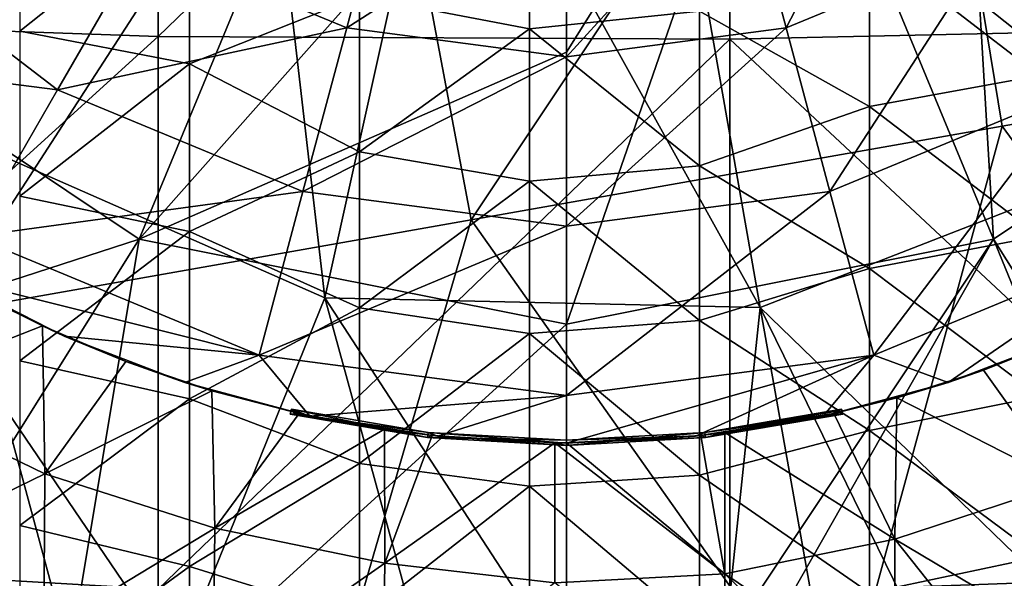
# Model space of a CAD drawing. Extents: x -65 to 803, y -691 to 80.
# Tile 13 of 256: x -9 to 7, y -271 to -263. Entities that reach past the tile are written whole.
import ezdxf

# ---------------------------------------------------------------- set-up
doc = ezdxf.new("R2010")
doc.units = 0
doc.header["$LTSCALE"] = 101.851852
for name, color, linetype in [('104', 7, 'CONTINUOUS'), ('120', 7, 'CONTINUOUS'), ('122', 7, 'CONTINUOUS'), ('123', 7, 'CONTINUOUS'), ('124', 7, 'CONTINUOUS'), ('125', 7, 'CONTINUOUS'), ('128', 7, 'CONTINUOUS'), ('135', 7, 'CONTINUOUS'), ('297', 7, 'CONTINUOUS'), ('308', 7, 'CONTINUOUS'), ('309', 7, 'CONTINUOUS'), ('379', 7, 'CONTINUOUS'), ('390', 7, 'CONTINUOUS')]:
    doc.layers.add(name, color=color, linetype=linetype)

msp = doc.modelspace()

# ---------------------------------------------------------------- linework, layer by layer
at = {"layer": '104', "color": 7, "linetype": 'CONTINUOUS'}
for points in [[(-8.503, -262.803, -46.7), (-5.86, -260.704, -46.7), (-8.503, -260.243, -46.7), (-8.503, -262.803, -46.7)], [(-0.575, -262.764, -46.7), (-0.575, -260.395, -46.7), (-3.217, -262.259, -46.7), (-0.575, -262.764, -46.7)], [(-0.575, -262.764, -46.7), (2.068, -262.491, -46.7), (-0.575, -260.395, -46.7), (-0.575, -262.764, -46.7)], [(-5.86, -263.308, -46.7), (-5.86, -260.704, -46.7), (-8.503, -262.803, -46.7), (-5.86, -263.308, -46.7)], [(-5.86, -263.308, -46.7), (-3.217, -262.259, -46.7), (-5.86, -260.704, -46.7), (-5.86, -263.308, -46.7)], [(7.354, -263.493, -46.7), (7.354, -261.001, -46.7), (4.711, -261.454, -46.7), (7.354, -263.493, -46.7)], [(4.711, -263.972, -46.7), (4.711, -261.454, -46.7), (2.068, -262.491, -46.7), (4.711, -263.972, -46.7)], [(4.711, -263.972, -46.7), (7.354, -263.493, -46.7), (4.711, -261.454, -46.7), (4.711, -263.972, -46.7)], [(-3.217, -264.679, -46.7), (-3.217, -262.259, -46.7), (-5.86, -263.308, -46.7), (-3.217, -264.679, -46.7)], [(-3.217, -264.679, -46.7), (-0.575, -262.764, -46.7), (-3.217, -262.259, -46.7), (-3.217, -264.679, -46.7)], [(2.068, -264.895, -46.7), (2.068, -262.491, -46.7), (-0.575, -262.764, -46.7), (2.068, -264.895, -46.7)], [(2.068, -264.895, -46.7), (4.711, -263.972, -46.7), (2.068, -262.491, -46.7), (2.068, -264.895, -46.7)], [(-8.503, -265.364, -46.7), (-5.86, -263.308, -46.7), (-8.503, -262.803, -46.7), (-8.503, -265.364, -46.7)], [(-0.575, -265.134, -46.7), (-0.575, -262.764, -46.7), (-3.217, -264.679, -46.7), (-0.575, -265.134, -46.7)], [(-0.575, -265.134, -46.7), (2.068, -264.895, -46.7), (-0.575, -262.764, -46.7), (-0.575, -265.134, -46.7)], [(-5.86, -265.913, -46.7), (-5.86, -263.308, -46.7), (-8.503, -265.364, -46.7), (-5.86, -265.913, -46.7)], [(-5.86, -265.913, -46.7), (-3.217, -264.679, -46.7), (-5.86, -263.308, -46.7), (-5.86, -265.913, -46.7)], [(7.354, -265.986, -46.7), (7.354, -263.493, -46.7), (4.711, -263.972, -46.7), (7.354, -265.986, -46.7)], [(4.711, -266.491, -46.7), (4.711, -263.972, -46.7), (2.068, -264.895, -46.7), (4.711, -266.491, -46.7)], [(4.711, -266.491, -46.7), (7.354, -265.986, -46.7), (4.711, -263.972, -46.7), (4.711, -266.491, -46.7)], [(-3.217, -267.1, -46.7), (-3.217, -264.679, -46.7), (-5.86, -265.913, -46.7), (-3.217, -267.1, -46.7)], [(-3.217, -267.1, -46.7), (-0.575, -265.134, -46.7), (-3.217, -264.679, -46.7), (-3.217, -267.1, -46.7)], [(2.068, -267.298, -46.7), (2.068, -264.895, -46.7), (-0.575, -265.134, -46.7), (2.068, -267.298, -46.7)], [(2.068, -267.298, -46.7), (4.711, -266.491, -46.7), (2.068, -264.895, -46.7), (2.068, -267.298, -46.7)], [(-0.575, -267.503, -46.7), (-0.575, -265.134, -46.7), (-3.217, -267.1, -46.7), (-0.575, -267.503, -46.7)], [(-0.575, -267.503, -46.7), (2.068, -267.298, -46.7), (-0.575, -265.134, -46.7), (-0.575, -267.503, -46.7)], [(-8.503, -267.925, -46.7), (-5.86, -265.913, -46.7), (-8.503, -265.364, -46.7), (-8.503, -267.925, -46.7)], [(-5.86, -268.518, -46.7), (-5.86, -265.913, -46.7), (-8.503, -267.925, -46.7), (-5.86, -268.518, -46.7)], [(-5.86, -268.518, -46.7), (-3.217, -267.1, -46.7), (-5.86, -265.913, -46.7), (-5.86, -268.518, -46.7)], [(7.354, -268.478, -46.7), (7.354, -265.986, -46.7), (4.711, -266.491, -46.7), (7.354, -268.478, -46.7)], [(4.711, -269.01, -46.7), (4.711, -266.491, -46.7), (2.068, -267.298, -46.7), (4.711, -269.01, -46.7)], [(4.711, -269.01, -46.7), (7.354, -268.478, -46.7), (4.711, -266.491, -46.7), (4.711, -269.01, -46.7)], [(-3.217, -269.52, -46.7), (-3.217, -267.1, -46.7), (-5.86, -268.518, -46.7), (-3.217, -269.52, -46.7)], [(-3.217, -269.52, -46.7), (-0.575, -267.503, -46.7), (-3.217, -267.1, -46.7), (-3.217, -269.52, -46.7)], [(2.068, -269.702, -46.7), (2.068, -267.298, -46.7), (-0.575, -267.503, -46.7), (2.068, -269.702, -46.7)], [(2.068, -269.702, -46.7), (4.711, -269.01, -46.7), (2.068, -267.298, -46.7), (2.068, -269.702, -46.7)], [(-0.575, -269.873, -46.7), (-0.575, -267.503, -46.7), (-3.217, -269.52, -46.7), (-0.575, -269.873, -46.7)], [(-0.575, -269.873, -46.7), (2.068, -269.702, -46.7), (-0.575, -267.503, -46.7), (-0.575, -269.873, -46.7)], [(-8.503, -270.485, -46.7), (-5.86, -268.518, -46.7), (-8.503, -267.925, -46.7), (-8.503, -270.485, -46.7)], [(-5.86, -271.122, -46.7), (-5.86, -268.518, -46.7), (-8.503, -270.485, -46.7), (-5.86, -271.122, -46.7)], [(-5.86, -271.122, -46.7), (-3.217, -269.52, -46.7), (-5.86, -268.518, -46.7), (-5.86, -271.122, -46.7)], [(7.354, -270.97, -46.7), (7.354, -268.478, -46.7), (4.711, -269.01, -46.7), (7.354, -270.97, -46.7)], [(4.711, -271.529, -46.7), (4.711, -269.01, -46.7), (2.068, -269.702, -46.7), (4.711, -271.529, -46.7)], [(4.711, -271.529, -46.7), (7.354, -270.97, -46.7), (4.711, -269.01, -46.7), (4.711, -271.529, -46.7)], [(-3.217, -271.94, -46.7), (-3.217, -269.52, -46.7), (-5.86, -271.122, -46.7), (-3.217, -271.94, -46.7)], [(-3.217, -271.94, -46.7), (-0.575, -269.873, -46.7), (-3.217, -269.52, -46.7), (-3.217, -271.94, -46.7)], [(2.068, -272.105, -46.7), (2.068, -269.702, -46.7), (-0.575, -269.873, -46.7), (2.068, -272.105, -46.7)], [(2.068, -272.105, -46.7), (4.711, -271.529, -46.7), (2.068, -269.702, -46.7), (2.068, -272.105, -46.7)], [(-0.575, -272.242, -46.7), (-0.575, -269.873, -46.7), (-3.217, -271.94, -46.7), (-0.575, -272.242, -46.7)], [(-0.575, -272.242, -46.7), (2.068, -272.105, -46.7), (-0.575, -269.873, -46.7), (-0.575, -272.242, -46.7)], [(-8.503, -273.046, -46.7), (-5.86, -271.122, -46.7), (-8.503, -270.485, -46.7), (-8.503, -273.046, -46.7)], [(7.354, -273.462, -46.7), (7.354, -270.97, -46.7), (4.711, -271.529, -46.7), (7.354, -273.462, -46.7)], [(-5.86, -273.727, -46.7), (-5.86, -271.122, -46.7), (-8.503, -273.046, -46.7), (-5.86, -273.727, -46.7)], [(-5.86, -273.727, -46.7), (-3.217, -271.94, -46.7), (-5.86, -271.122, -46.7), (-5.86, -273.727, -46.7)]]:
    msp.add_3dface(points, dxfattribs=at)
at = {"layer": '120', "color": 7, "linetype": 'CONTINUOUS'}
for points in [[(-8.15, -267.384, -61.185), (-10.752, -268.403, -61.066), (-9.021, -266.949, -61.185), (-8.15, -267.384, -61.185)], [(-8.11, -269.684, -61.067), (-10.752, -268.403, -61.066), (-8.15, -267.384, -61.185), (-8.11, -269.684, -61.067)], [(-8.11, -269.684, -61.067), (-8.15, -267.384, -61.185), (-6.851, -267.936, -61.185), (-8.11, -269.684, -61.067)], [(7.797, -267.545, -61.185), (7.746, -269.834, -61.067), (6.486, -268.071, -61.185), (7.797, -267.545, -61.185)], [(-5.513, -268.391, -61.185), (-8.11, -269.684, -61.067), (-6.851, -267.936, -61.185), (-5.513, -268.391, -61.185)], [(7.746, -269.834, -61.067), (5.14, -268.499, -61.185), (6.486, -268.071, -61.185), (7.746, -269.834, -61.067)], [(-10.778, -270.978, -60.923), (-10.752, -268.403, -61.066), (-8.11, -269.684, -61.067), (-10.778, -270.978, -60.923)], [(-5.467, -270.528, -61.07), (-8.11, -269.684, -61.067), (-5.513, -268.391, -61.185), (-5.467, -270.528, -61.07)], [(-5.467, -270.528, -61.07), (-5.513, -268.391, -61.185), (-4.156, -268.745, -61.185), (-5.467, -270.528, -61.07)], [(5.14, -268.499, -61.185), (5.104, -270.699, -61.065), (4.156, -268.745, -61.185), (5.14, -268.499, -61.185)], [(5.104, -270.699, -61.065), (5.14, -268.499, -61.185), (7.746, -269.834, -61.067), (5.104, -270.699, -61.065)], [(-2.829, -268.99, -61.185), (-5.467, -270.528, -61.07), (-4.156, -268.745, -61.185), (-2.829, -268.99, -61.185)], [(5.104, -270.699, -61.065), (2.464, -269.041, -61.185), (4.156, -268.745, -61.185), (5.104, -270.699, -61.065)], [(-2.825, -271.071, -61.069), (-5.467, -270.528, -61.07), (-2.829, -268.99, -61.185), (-2.825, -271.071, -61.069)], [(-2.825, -271.071, -61.069), (-2.829, -268.99, -61.185), (-2.09, -269.086, -61.185), (-2.825, -271.071, -61.069)], [(-0.182, -269.199, -61.185), (-2.825, -271.071, -61.069), (-2.09, -269.086, -61.185), (-0.182, -269.199, -61.185)], [(2.09, -269.086, -61.185), (2.461, -271.236, -61.062), (0, -269.2, -61.185), (2.09, -269.086, -61.185)], [(2.464, -269.041, -61.185), (2.461, -271.236, -61.062), (2.09, -269.086, -61.185), (2.464, -269.041, -61.185)], [(2.461, -271.236, -61.062), (2.464, -269.041, -61.185), (5.104, -270.699, -61.065), (2.461, -271.236, -61.062)], [(-0.182, -271.375, -61.062), (-2.825, -271.071, -61.069), (-0.182, -269.199, -61.185), (-0.182, -271.375, -61.062)], [(-0.182, -271.375, -61.062), (-0.182, -269.199, -61.185), (2.461, -271.236, -61.062), (-0.182, -271.375, -61.062)], [(2.461, -271.236, -61.062), (-0.182, -269.199, -61.185), (0, -269.2, -61.185), (2.461, -271.236, -61.062)], [(-8.129, -272.139, -60.923), (-10.778, -270.978, -60.923), (-8.11, -269.684, -61.067), (-8.129, -272.139, -60.923)], [(-8.129, -272.139, -60.923), (-8.11, -269.684, -61.067), (-5.467, -270.528, -61.07), (-8.129, -272.139, -60.923)], [(7.753, -272.274, -60.923), (5.104, -270.699, -61.065), (7.746, -269.834, -61.067), (7.753, -272.274, -60.923)], [(-5.492, -272.936, -60.923), (-8.129, -272.139, -60.923), (-5.467, -270.528, -61.07), (-5.492, -272.936, -60.923)], [(-5.492, -272.936, -60.923), (-5.467, -270.528, -61.07), (-2.825, -271.071, -61.069), (-5.492, -272.936, -60.923)], [(5.109, -273.024, -60.923), (2.461, -271.236, -61.062), (5.104, -270.699, -61.065), (5.109, -273.024, -60.923)], [(7.753, -272.274, -60.923), (6.643, -272.63, -60.923), (5.104, -270.699, -61.065), (7.753, -272.274, -60.923)], [(6.643, -272.63, -60.923), (5.109, -273.024, -60.923), (5.104, -270.699, -61.065), (6.643, -272.63, -60.923)], [(-9.826, -271.44, -60.923), (-10.778, -270.978, -60.923), (-8.129, -272.139, -60.923), (-9.826, -271.44, -60.923)], [(-2.861, -273.41, -60.923), (-5.492, -272.936, -60.923), (-2.825, -271.071, -61.069), (-2.861, -273.41, -60.923)], [(-2.861, -273.41, -60.923), (-2.825, -271.071, -61.069), (-0.182, -271.375, -61.062), (-2.861, -273.41, -60.923)], [(2.462, -273.456, -60.923), (-0.182, -271.375, -61.062), (2.461, -271.236, -61.062), (2.462, -273.456, -60.923)], [(5.109, -273.024, -60.923), (4.456, -273.159, -60.923), (2.461, -271.236, -61.062), (5.109, -273.024, -60.923)], [(4.456, -273.159, -60.923), (2.462, -273.456, -60.923), (2.461, -271.236, -61.062), (4.456, -273.159, -60.923)]]:
    msp.add_3dface(points, dxfattribs=at)
at = {"layer": '122', "color": 7, "linetype": 'CONTINUOUS'}
for points in [[(-7.811, -267.543, -61.308), (-9.021, -266.949, -61.185), (-9.602, -266.63, -61.308), (-7.811, -267.543, -61.308)], [(-8.15, -267.384, -61.185), (-9.021, -266.949, -61.185), (-7.811, -267.543, -61.308), (-8.15, -267.384, -61.185)], [(-6.851, -267.936, -61.185), (-8.15, -267.384, -61.185), (-7.811, -267.543, -61.308), (-6.851, -267.936, -61.185)], [(-5.934, -268.263, -61.308), (-6.851, -267.936, -61.185), (-7.811, -267.543, -61.308), (-5.934, -268.263, -61.308)], [(7.811, -267.543, -61.308), (6.486, -268.071, -61.185), (5.934, -268.263, -61.308), (7.811, -267.543, -61.308)], [(7.797, -267.545, -61.185), (6.486, -268.071, -61.185), (7.811, -267.543, -61.308), (7.797, -267.545, -61.185)], [(-5.513, -268.391, -61.185), (-6.851, -267.936, -61.185), (-5.934, -268.263, -61.308), (-5.513, -268.391, -61.185)], [(6.486, -268.071, -61.185), (5.14, -268.499, -61.185), (5.934, -268.263, -61.308), (6.486, -268.071, -61.185)], [(-3.993, -268.783, -61.308), (-5.513, -268.391, -61.185), (-5.934, -268.263, -61.308), (-3.993, -268.783, -61.308)], [(-4.156, -268.745, -61.185), (-5.513, -268.391, -61.185), (-3.993, -268.783, -61.308), (-4.156, -268.745, -61.185)], [(5.934, -268.263, -61.308), (4.156, -268.745, -61.185), (3.993, -268.783, -61.308), (5.934, -268.263, -61.308)], [(5.14, -268.499, -61.185), (4.156, -268.745, -61.185), (5.934, -268.263, -61.308), (5.14, -268.499, -61.185)], [(-4.278, -268.676, -59.647), (-4.217, -268.71, -60.416), (-3.993, -268.783, -61.308), (-4.278, -268.676, -59.647)], [(-2.15, -269.038, -59.647), (-4.278, -268.676, -59.647), (-3.993, -268.783, -61.308), (-2.15, -269.038, -59.647)], [(-4.217, -268.71, -60.416), (-4.156, -268.745, -61.185), (-3.993, -268.783, -61.308), (-4.217, -268.71, -60.416)], [(4.278, -268.676, -59.647), (2.15, -269.038, -59.647), (4.217, -268.71, -60.416), (4.278, -268.676, -59.647)], [(2.15, -269.038, -59.647), (4.156, -268.745, -61.185), (4.217, -268.71, -60.416), (2.15, -269.038, -59.647)], [(-2.007, -269.098, -61.308), (-2.15, -269.038, -59.647), (-3.993, -268.783, -61.308), (-2.007, -269.098, -61.308)], [(3.993, -268.783, -61.308), (2.15, -269.038, -59.647), (2.007, -269.098, -61.308), (3.993, -268.783, -61.308)], [(4.156, -268.745, -61.185), (2.15, -269.038, -59.647), (3.993, -268.783, -61.308), (4.156, -268.745, -61.185)], [(0, -269.159, -59.647), (-2.15, -269.038, -59.647), (0, -269.203, -61.308), (0, -269.159, -59.647)], [(0, -269.203, -61.308), (-2.15, -269.038, -59.647), (-2.007, -269.098, -61.308), (0, -269.203, -61.308)], [(2.15, -269.038, -59.647), (0, -269.159, -59.647), (2.007, -269.098, -61.308), (2.15, -269.038, -59.647)], [(2.007, -269.098, -61.308), (0, -269.159, -59.647), (0, -269.203, -61.308), (2.007, -269.098, -61.308)]]:
    msp.add_3dface(points, dxfattribs=at)
at = {"layer": '123', "color": 7, "linetype": 'CONTINUOUS'}
for points in [[(-4.226, -268.75, -60.417), (-4.278, -268.676, -59.647), (-4.296, -268.754, -59.647), (-4.226, -268.75, -60.417)], [(-4.217, -268.71, -60.416), (-4.278, -268.676, -59.647), (-4.226, -268.75, -60.417), (-4.217, -268.71, -60.416)], [(-4.156, -268.745, -61.185), (-4.217, -268.71, -60.416), (-4.226, -268.75, -60.417), (-4.156, -268.745, -61.185)]]:
    msp.add_3dface(points, dxfattribs=at)
at = {"layer": '124', "color": 7, "linetype": 'CONTINUOUS'}
for points in [[(-4.226, -268.75, -60.417), (-4.296, -268.754, -59.647), (-2.161, -269.118, -59.647), (-4.226, -268.75, -60.417)], [(-4.156, -268.745, -61.185), (-4.226, -268.75, -60.417), (-2.161, -269.118, -59.647), (-4.156, -268.745, -61.185)], [(-2.829, -268.99, -61.185), (-4.156, -268.745, -61.185), (-2.161, -269.118, -59.647), (-2.829, -268.99, -61.185)], [(4.296, -268.754, -59.647), (2.464, -269.041, -61.185), (2.161, -269.118, -59.647), (4.296, -268.754, -59.647)], [(4.156, -268.745, -61.185), (2.464, -269.041, -61.185), (4.226, -268.75, -60.417), (4.156, -268.745, -61.185)], [(4.296, -268.754, -59.647), (4.226, -268.75, -60.417), (2.464, -269.041, -61.185), (4.296, -268.754, -59.647)], [(-2.09, -269.086, -61.185), (-2.829, -268.99, -61.185), (-2.161, -269.118, -59.647), (-2.09, -269.086, -61.185)], [(0, -269.24, -59.647), (-2.09, -269.086, -61.185), (-2.161, -269.118, -59.647), (0, -269.24, -59.647)], [(-0.182, -269.199, -61.185), (-2.09, -269.086, -61.185), (0, -269.24, -59.647), (-0.182, -269.199, -61.185)], [(2.09, -269.086, -61.185), (0, -269.2, -61.185), (2.161, -269.118, -59.647), (2.09, -269.086, -61.185)], [(0, -269.2, -61.185), (0, -269.24, -59.647), (2.161, -269.118, -59.647), (0, -269.2, -61.185)], [(2.464, -269.041, -61.185), (2.09, -269.086, -61.185), (2.161, -269.118, -59.647), (2.464, -269.041, -61.185)], [(0, -269.2, -61.185), (-0.182, -269.199, -61.185), (0, -269.24, -59.647), (0, -269.2, -61.185)]]:
    msp.add_3dface(points, dxfattribs=at)
at = {"layer": '125', "color": 7, "linetype": 'CONTINUOUS'}
for points in [[(-4.296, -268.754, -59.647), (-4.278, -268.676, -59.647), (-2.161, -269.118, -59.647), (-4.296, -268.754, -59.647)], [(-4.278, -268.676, -59.647), (-2.15, -269.038, -59.647), (-2.161, -269.118, -59.647), (-4.278, -268.676, -59.647)], [(2.15, -269.038, -59.647), (4.278, -268.676, -59.647), (2.161, -269.118, -59.647), (2.15, -269.038, -59.647)], [(4.278, -268.676, -59.647), (4.296, -268.754, -59.647), (2.161, -269.118, -59.647), (4.278, -268.676, -59.647)], [(-2.15, -269.038, -59.647), (0, -269.159, -59.647), (-2.161, -269.118, -59.647), (-2.15, -269.038, -59.647)], [(0, -269.159, -59.647), (0, -269.24, -59.647), (-2.161, -269.118, -59.647), (0, -269.159, -59.647)], [(0, -269.159, -59.647), (2.15, -269.038, -59.647), (0, -269.24, -59.647), (0, -269.159, -59.647)], [(0, -269.24, -59.647), (2.15, -269.038, -59.647), (2.161, -269.118, -59.647), (0, -269.24, -59.647)]]:
    msp.add_3dface(points, dxfattribs=at)
at = {"layer": '128', "color": 7, "linetype": 'CONTINUOUS'}
for points in [[(4.217, -268.71, -60.416), (4.156, -268.745, -61.185), (4.226, -268.75, -60.417), (4.217, -268.71, -60.416)], [(4.278, -268.676, -59.647), (4.217, -268.71, -60.416), (4.296, -268.754, -59.647), (4.278, -268.676, -59.647)], [(4.217, -268.71, -60.416), (4.226, -268.75, -60.417), (4.296, -268.754, -59.647), (4.217, -268.71, -60.416)]]:
    msp.add_3dface(points, dxfattribs=at)
at = {"layer": '135', "color": 7, "linetype": 'CONTINUOUS'}
for points in [[(5.281, -259.148, -60.595), (3.416, -262.75, -60.769), (2.734, -260.203, -60.595), (5.281, -259.148, -60.595)], [(6.6, -261.432, -60.769), (3.416, -262.75, -60.769), (5.281, -259.148, -60.595), (6.6, -261.432, -60.769)], [(9.334, -259.334, -60.769), (7.917, -263.713, -60.981), (6.6, -261.432, -60.769), (9.334, -259.334, -60.769)], [(-3.416, -262.75, -60.769), (-6.6, -261.432, -60.769), (-2.734, -260.203, -60.595), (-3.416, -262.75, -60.769)], [(0, -260.563, -60.595), (-3.416, -262.75, -60.769), (-2.734, -260.203, -60.595), (0, -260.563, -60.595)], [(3.416, -262.75, -60.769), (0, -263.2, -60.769), (2.734, -260.203, -60.595), (3.416, -262.75, -60.769)], [(2.734, -260.203, -60.595), (0, -263.2, -60.769), (0, -260.563, -60.595), (2.734, -260.203, -60.595)], [(0, -263.2, -60.769), (-3.416, -262.75, -60.769), (0, -260.563, -60.595), (0, -263.2, -60.769)], [(-7.917, -263.713, -60.981), (-13.057, -263.057, -61.231), (-11.197, -261.197, -60.981), (-7.917, -263.713, -60.981)], [(-7.917, -263.713, -60.981), (-11.197, -261.197, -60.981), (-6.6, -261.432, -60.769), (-7.917, -263.713, -60.981)], [(-3.416, -262.75, -60.769), (-7.917, -263.713, -60.981), (-6.6, -261.432, -60.769), (-3.416, -262.75, -60.769)], [(6.6, -261.432, -60.769), (4.098, -265.295, -60.981), (3.416, -262.75, -60.769), (6.6, -261.432, -60.769)], [(7.917, -263.713, -60.981), (4.098, -265.295, -60.981), (6.6, -261.432, -60.769), (7.917, -263.713, -60.981)], [(-4.098, -265.295, -60.981), (-7.917, -263.713, -60.981), (-3.416, -262.75, -60.769), (-4.098, -265.295, -60.981)], [(0, -263.2, -60.769), (-4.098, -265.295, -60.981), (-3.416, -262.75, -60.769), (0, -263.2, -60.769)], [(4.098, -265.295, -60.981), (0, -265.834, -60.981), (3.416, -262.75, -60.769), (4.098, -265.295, -60.981)], [(3.416, -262.75, -60.769), (0, -265.834, -60.981), (0, -263.2, -60.769), (3.416, -262.75, -60.769)], [(-9.233, -265.991, -61.231), (-13.057, -263.057, -61.231), (-7.917, -263.713, -60.981), (-9.233, -265.991, -61.231)], [(0, -265.834, -60.981), (-4.098, -265.295, -60.981), (0, -263.2, -60.769), (0, -265.834, -60.981)], [(-4.098, -265.295, -60.981), (-9.233, -265.991, -61.231), (-7.917, -263.713, -60.981), (-4.098, -265.295, -60.981)], [(7.917, -263.713, -60.981), (4.779, -267.836, -61.231), (4.098, -265.295, -60.981), (7.917, -263.713, -60.981)], [(9.233, -265.991, -61.231), (4.779, -267.836, -61.231), (7.917, -263.713, -60.981), (9.233, -265.991, -61.231)], [(-4.779, -267.836, -61.231), (-9.233, -265.991, -61.231), (-4.098, -265.295, -60.981), (-4.779, -267.836, -61.231)], [(0, -265.834, -60.981), (-4.779, -267.836, -61.231), (-4.098, -265.295, -60.981), (0, -265.834, -60.981)], [(4.779, -267.836, -61.231), (0, -268.465, -61.231), (4.098, -265.295, -60.981), (4.779, -267.836, -61.231)], [(4.098, -265.295, -60.981), (0, -268.465, -61.231), (0, -265.834, -60.981), (4.098, -265.295, -60.981)], [(0, -268.465, -61.231), (-4.779, -267.836, -61.231), (0, -265.834, -60.981), (0, -268.465, -61.231)], [(-4.779, -267.836, -61.231), (-9.602, -266.63, -61.308), (-9.233, -265.991, -61.231), (-4.779, -267.836, -61.231)], [(9.233, -265.991, -61.231), (5.934, -268.263, -61.308), (4.779, -267.836, -61.231), (9.233, -265.991, -61.231)], [(7.811, -267.543, -61.308), (5.934, -268.263, -61.308), (9.233, -265.991, -61.231), (7.811, -267.543, -61.308)], [(-7.811, -267.543, -61.308), (-9.602, -266.63, -61.308), (-4.779, -267.836, -61.231), (-7.811, -267.543, -61.308)], [(-5.934, -268.263, -61.308), (-7.811, -267.543, -61.308), (-4.779, -267.836, -61.231), (-5.934, -268.263, -61.308)], [(-3.993, -268.783, -61.308), (-5.934, -268.263, -61.308), (-4.779, -267.836, -61.231), (-3.993, -268.783, -61.308)], [(0, -268.465, -61.231), (-3.993, -268.783, -61.308), (-4.779, -267.836, -61.231), (0, -268.465, -61.231)], [(2.007, -269.098, -61.308), (0, -269.203, -61.308), (4.779, -267.836, -61.231), (2.007, -269.098, -61.308)], [(4.779, -267.836, -61.231), (0, -269.203, -61.308), (0, -268.465, -61.231), (4.779, -267.836, -61.231)], [(3.993, -268.783, -61.308), (2.007, -269.098, -61.308), (4.779, -267.836, -61.231), (3.993, -268.783, -61.308)], [(5.934, -268.263, -61.308), (3.993, -268.783, -61.308), (4.779, -267.836, -61.231), (5.934, -268.263, -61.308)], [(-2.007, -269.098, -61.308), (-3.993, -268.783, -61.308), (0, -268.465, -61.231), (-2.007, -269.098, -61.308)], [(0, -269.203, -61.308), (-2.007, -269.098, -61.308), (0, -268.465, -61.231), (0, -269.203, -61.308)]]:
    msp.add_3dface(points, dxfattribs=at)
at = {"layer": '297', "color": 7, "linetype": 'CONTINUOUS'}
for points in [[(-6.348, -262.885, 52.2), (-6.348, -254.295, 52.2), (-15.237, -262.573, 52.2), (-6.348, -262.885, 52.2)], [(-6.348, -254.295, 52.2), (-6.348, -262.885, 52.2), (2.541, -254.308, 52.2), (-6.348, -254.295, 52.2)], [(2.541, -254.308, 52.2), (-6.348, -262.885, 52.2), (2.541, -262.924, 52.2), (2.541, -254.308, 52.2)], [(11.43, -254.244, 52.2), (2.541, -254.308, 52.2), (11.43, -262.732, 52.2), (11.43, -254.244, 52.2)], [(2.541, -254.308, 52.2), (2.541, -262.924, 52.2), (11.43, -262.732, 52.2), (2.541, -254.308, 52.2)], [(-15.237, -270.955, 52.2), (-6.348, -262.885, 52.2), (-15.237, -262.573, 52.2), (-15.237, -270.955, 52.2)], [(11.43, -262.732, 52.2), (2.541, -262.924, 52.2), (11.43, -271.221, 52.2), (11.43, -262.732, 52.2)], [(-6.348, -271.475, 52.2), (-6.348, -262.885, 52.2), (-15.237, -270.955, 52.2), (-6.348, -271.475, 52.2)], [(-6.348, -262.885, 52.2), (-6.348, -271.475, 52.2), (2.541, -262.924, 52.2), (-6.348, -262.885, 52.2)], [(2.541, -262.924, 52.2), (-6.348, -271.475, 52.2), (2.541, -271.541, 52.2), (2.541, -262.924, 52.2)], [(2.541, -262.924, 52.2), (2.541, -271.541, 52.2), (11.43, -271.221, 52.2), (2.541, -262.924, 52.2)], [(-15.237, -279.337, 52.2), (-6.348, -271.475, 52.2), (-15.237, -270.955, 52.2), (-15.237, -279.337, 52.2)], [(11.43, -271.221, 52.2), (2.541, -271.541, 52.2), (11.43, -279.709, 52.2), (11.43, -271.221, 52.2)]]:
    msp.add_3dface(points, dxfattribs=at)
at = {"layer": '308', "color": 7, "linetype": 'CONTINUOUS'}
for points in [[(-6.643, -266.036, -46.728), (-12.274, -262.274, -46.728), (-3.274, -257.904, -47.941), (-6.643, -266.036, -46.728)], [(-6.643, -266.036, -46.728), (-3.274, -257.904, -47.941), (0, -258.555, -47.941), (-6.643, -266.036, -46.728)], [(-6.643, -266.036, -46.728), (0, -258.555, -47.941), (0, -263.126, -47.416), (-6.643, -266.036, -46.728)], [(-6.643, -266.036, -46.728), (-17.233, -269.468, -44.7), (-12.274, -262.274, -46.728), (-6.643, -266.036, -46.728)], [(0, -267.358, -46.728), (-6.643, -266.036, -46.728), (0, -263.126, -47.416), (0, -267.358, -46.728)], [(-11.278, -273.427, -44.7), (-17.233, -269.468, -44.7), (-6.643, -266.036, -46.728), (-11.278, -273.427, -44.7)], [(-8.089, -274.71, -44.7), (-11.278, -273.427, -44.7), (-6.643, -266.036, -46.728), (-8.089, -274.71, -44.7)], [(0, -267.358, -46.728), (-8.089, -274.71, -44.7), (-6.643, -266.036, -46.728), (0, -267.358, -46.728)], [(0, -276, -44.7), (-8.089, -274.71, -44.7), (0, -267.358, -46.728), (0, -276, -44.7)]]:
    msp.add_3dface(points, dxfattribs=at)
at = {"layer": '309', "color": 7, "linetype": 'CONTINUOUS'}
for points in [[(6.643, -266.036, -46.728), (3.274, -257.904, -47.941), (6.049, -256.049, -47.941), (6.643, -266.036, -46.728)], [(12.274, -262.274, -46.728), (6.643, -266.036, -46.728), (6.049, -256.049, -47.941), (12.274, -262.274, -46.728)], [(0, -267.358, -46.728), (0, -263.126, -47.416), (3.274, -257.904, -47.941), (0, -267.358, -46.728)], [(6.643, -266.036, -46.728), (0, -267.358, -46.728), (3.274, -257.904, -47.941), (6.643, -266.036, -46.728)], [(0, -263.126, -47.416), (0, -258.555, -47.941), (3.274, -257.904, -47.941), (0, -263.126, -47.416)], [(12.274, -262.274, -46.728), (11.288, -273.422, -44.7), (6.643, -266.036, -46.728), (12.274, -262.274, -46.728)], [(0.979, -275.981, -44.7), (0, -276, -44.7), (6.643, -266.036, -46.728), (0.979, -275.981, -44.7)], [(0, -276, -44.7), (0, -267.358, -46.728), (6.643, -266.036, -46.728), (0, -276, -44.7)], [(9.916, -274.035, -44.7), (0.979, -275.981, -44.7), (6.643, -266.036, -46.728), (9.916, -274.035, -44.7)], [(11.288, -273.422, -44.7), (9.916, -274.035, -44.7), (6.643, -266.036, -46.728), (11.288, -273.422, -44.7)]]:
    msp.add_3dface(points, dxfattribs=at)
at = {"layer": '379', "color": 7, "linetype": 'CONTINUOUS'}
for points in [[(5.332, -255.506, 53.2), (13.791, -254.014, 53.2), (15.028, -262.822, 53.2), (5.332, -255.506, 53.2)], [(-3.128, -256.997, 53.2), (5.332, -255.506, 53.2), (-1.481, -265.733, 53.2), (-3.128, -256.997, 53.2)], [(-1.481, -265.733, 53.2), (5.332, -255.506, 53.2), (6.774, -264.278, 53.2), (-1.481, -265.733, 53.2)], [(6.774, -264.278, 53.2), (5.332, -255.506, 53.2), (15.028, -262.822, 53.2), (6.774, -264.278, 53.2)], [(-11.587, -258.489, 53.2), (-3.128, -256.997, 53.2), (-9.736, -267.189, 53.2), (-11.587, -258.489, 53.2)], [(-9.736, -267.189, 53.2), (-3.128, -256.997, 53.2), (-1.481, -265.733, 53.2), (-9.736, -267.189, 53.2)], [(6.774, -264.278, 53.2), (15.028, -262.822, 53.2), (12.632, -272.271, 53.2), (6.774, -264.278, 53.2)], [(-1.481, -265.733, 53.2), (6.774, -264.278, 53.2), (4.189, -273.76, 53.2), (-1.481, -265.733, 53.2)], [(4.189, -273.76, 53.2), (6.774, -264.278, 53.2), (12.632, -272.271, 53.2), (4.189, -273.76, 53.2)], [(-9.736, -267.189, 53.2), (-1.481, -265.733, 53.2), (-4.253, -275.248, 53.2), (-9.736, -267.189, 53.2)], [(-4.253, -275.248, 53.2), (-1.481, -265.733, 53.2), (4.189, -273.76, 53.2), (-4.253, -275.248, 53.2)], [(-12.695, -276.737, 53.2), (-9.736, -267.189, 53.2), (-4.253, -275.248, 53.2), (-12.695, -276.737, 53.2)]]:
    msp.add_3dface(points, dxfattribs=at)
at = {"layer": '390', "color": 7, "linetype": 'CONTINUOUS'}
for points in [[(-14.639, -259.326, 152.128), (-9.956, -264.219, 152.128), (-7.215, -254.597, 153.341), (-14.639, -259.326, 152.128)], [(-9.956, -264.219, 152.128), (-4.907, -257.008, 153.341), (-7.215, -254.597, 153.341), (-9.956, -264.219, 152.128)], [(-9.956, -264.219, 152.128), (-3.757, -266.946, 152.128), (-4.907, -257.008, 153.341), (-9.956, -264.219, 152.128)], [(-3.757, -266.946, 152.128), (-1.852, -258.352, 153.341), (-4.907, -257.008, 153.341), (-3.757, -266.946, 152.128)], [(9.326, -264.639, 152.128), (4.597, -257.215, 153.341), (1.486, -258.425, 153.341), (9.326, -264.639, 152.128)], [(9.326, -264.639, 152.128), (14.219, -259.956, 152.128), (4.597, -257.215, 153.341), (9.326, -264.639, 152.128)], [(-3.757, -266.946, 152.128), (3.014, -267.094, 152.128), (-1.852, -258.352, 153.341), (-3.757, -266.946, 152.128)], [(3.014, -267.094, 152.128), (1.486, -258.425, 153.341), (-1.852, -258.352, 153.341), (3.014, -267.094, 152.128)], [(3.014, -267.094, 152.128), (9.326, -264.639, 152.128), (1.486, -258.425, 153.341), (3.014, -267.094, 152.128)], [(-12.431, -272.836, 150.1), (-7.035, -275.03, 150.1), (-9.956, -264.219, 152.128), (-12.431, -272.836, 150.1)], [(-9.956, -264.219, 152.128), (-7.035, -275.03, 150.1), (-3.757, -266.946, 152.128), (-9.956, -264.219, 152.128)], [(3.014, -267.094, 152.128), (10.1, -273.958, 150.1), (9.326, -264.639, 152.128), (3.014, -267.094, 152.128)], [(-7.035, -275.03, 150.1), (-1.281, -275.968, 150.1), (-3.757, -266.946, 152.128), (-7.035, -275.03, 150.1)], [(-1.281, -275.968, 150.1), (2.083, -275.916, 150.1), (-3.757, -266.946, 152.128), (-1.281, -275.968, 150.1)], [(-3.757, -266.946, 152.128), (2.083, -275.916, 150.1), (3.014, -267.094, 152.128), (-3.757, -266.946, 152.128)], [(2.083, -275.916, 150.1), (4.526, -275.603, 150.1), (3.014, -267.094, 152.128), (2.083, -275.916, 150.1)], [(6.914, -275.064, 150.1), (10.1, -273.958, 150.1), (3.014, -267.094, 152.128), (6.914, -275.064, 150.1)], [(4.526, -275.603, 150.1), (6.914, -275.064, 150.1), (3.014, -267.094, 152.128), (4.526, -275.603, 150.1)]]:
    msp.add_3dface(points, dxfattribs=at)

doc.saveas('drawing.dxf')
